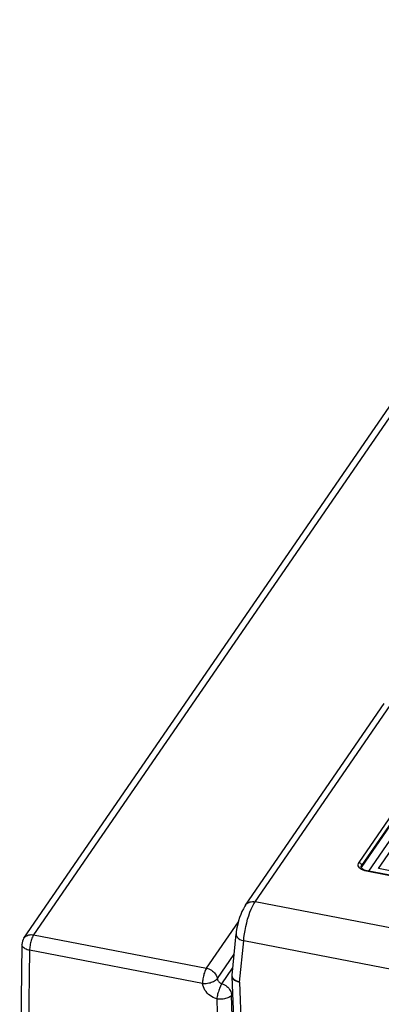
# Model space of a CAD drawing. Extents: x -841 to -216, y -127 to 601.
# Tile 139 of 201: x -394 to -357, y 499 to 600. Entities that reach past the tile are written whole.
import ezdxf

# ---------------------------------------------------------------- set-up
doc = ezdxf.new("R2010")
doc.units = 0
doc.header["$LTSCALE"] = 23.1
doc.layers.add('HEATSINK_AM_0', color=7, linetype='CONTINUOUS')

msp = doc.modelspace()

# ---------------------------------------------------------------- linework, layer by layer
at = {"layer": 'HEATSINK_AM_0', "color": 7}
for p, q in [((-328.4, 600.39), (-392.81, 506.61)), ((-393.8, 506.27), (-329.38, 600.05)), ((-371.12, 509.66), (-356.93, 530.32)), ((-370.13, 510), (-355.94, 530.65)), ((-359.5, 514.01), (-354.37, 521.48)), ((-359.22, 513.7), (-354.09, 521.17)), ((-354.09, 521.09), (-359.22, 513.62)), ((-352.89, 521.36), (-358.54, 513.15)), ((-357.51, 513.4), (-352.42, 520.82)), ((-359.22, 513.62), (-359.27, 513.51)), ((-359.22, 513.7), (-359.22, 513.62)), ((-359.28, 513.5), (-359.28, 513.52)), ((-359.27, 513.51), (-359.27, 513.49)), ((-358.91, 513.17), (-359.08, 513.23)), ((-358.72, 513.13), (-358.91, 513.17)), ((-293.89, 500.62), (-358.72, 513.13)), ((-293.83, 500.66), (-358.67, 513.17)), ((-293.79, 501.11), (-357.51, 513.4)), ((-288.94, 494.34), (-370.13, 510)), ((-375.12, 503.19), (-371.85, 507.96)), ((-392.81, 506.61), (-375.12, 503.19)), ((-372.5, 502.49), (-372.09, 506.71)), ((-394.01, 505.61), (-394.24, 489.31)), ((-371.72, 501.77), (-371.3, 505.99)), ((-289.82, 490.27), (-371.3, 505.99)), ((-393.22, 505.03), (-393.45, 488.72)), ((-375.53, 501.61), (-393.22, 505.03)), ((-374, 502.13), (-372.29, 504.62)), ((-373.53, 501.59), (-372.44, 503.19)), ((-372.51, 502.35), (-372.51, 502.34)), ((-372.51, 502.34), (-372.32, 497.24)), ((-372.28, 502.05), (-372.12, 501.94)), ((-371.72, 501.77), (-371.53, 496.7)), ((-372.44, 500.56), (-372.54, 500.42)), ((-374.07, 500.04), (-373.71, 484.91)), ((-372.17, 485.29), (-372.54, 500.42))]:
    msp.add_line(p, q, dxfattribs=at)
for points in [[(-359.58, 513.8), (-359.56, 513.91), (-359.5, 514.01)], [(-359.08, 513.23), (-359.23, 513.31), (-359.36, 513.39), (-359.46, 513.49), (-359.53, 513.59), (-359.57, 513.69), (-359.58, 513.8)], [(-359.5, 514.01), (-359.43, 513.99), (-359.36, 513.95), (-359.3, 513.9), (-359.26, 513.84), (-359.23, 513.77), (-359.22, 513.7)], [(-359.28, 513.52), (-359.27, 513.6), (-359.22, 513.7)], [(-359.07, 513.31), (-359.16, 513.36), (-359.22, 513.41), (-359.26, 513.46), (-359.28, 513.5)], [(-358.67, 513.17), (-358.82, 513.21), (-358.96, 513.25), (-359.07, 513.31)], [(-358.72, 513.13), (-358.7, 513.16), (-358.67, 513.17), (-358.67, 513.17)], [(-371.12, 509.66), (-371.2, 509.54), (-371.34, 509.28), (-371.48, 509.01), (-371.6, 508.7), (-371.72, 508.38), (-371.82, 508.04), (-371.92, 507.69), (-372, 507.33), (-372.06, 506.97), (-372.09, 506.7)], [(-371.3, 505.99), (-371.28, 506.34), (-371.23, 506.7), (-371.17, 507.07), (-371.09, 507.45), (-371, 507.84), (-370.9, 508.21), (-370.78, 508.57), (-370.66, 508.92), (-370.53, 509.24), (-370.4, 509.53), (-370.27, 509.78), (-370.13, 510)], [(-371.12, 509.66), (-371.07, 509.72), (-370.99, 509.81), (-370.89, 509.88), (-370.78, 509.94), (-370.67, 509.98), (-370.54, 510.01), (-370.41, 510.02), (-370.27, 510.02), (-370.13, 510)], [(-393.8, 506.27), (-393.77, 506.31), (-393.69, 506.39), (-393.61, 506.46), (-393.51, 506.52), (-393.41, 506.57), (-393.3, 506.6), (-393.18, 506.62), (-393.06, 506.63), (-392.94, 506.62), (-392.81, 506.61)], [(-392.81, 506.61), (-392.86, 506.53), (-392.9, 506.45), (-392.94, 506.36), (-392.99, 506.26), (-393.02, 506.15), (-393.06, 506.03), (-393.1, 505.91), (-393.13, 505.78), (-393.15, 505.65), (-393.18, 505.52), (-393.19, 505.39), (-393.21, 505.27), (-393.22, 505.14), (-393.22, 505.03)], [(-372.09, 506.7), (-372.09, 506.64), (-372.06, 506.51), (-371.98, 506.38), (-371.86, 506.26), (-371.7, 506.15), (-371.52, 506.06), (-371.3, 505.99)], [(-393.22, 505.03), (-393.34, 505.05), (-393.46, 505.09), (-393.57, 505.13), (-393.67, 505.18), (-393.76, 505.23), (-393.83, 505.28), (-393.9, 505.35), (-393.95, 505.41), (-393.98, 505.47), (-394, 505.54), (-394.01, 505.61)], [(-375.12, 503.19), (-375.16, 503.12), (-375.21, 503.04), (-375.25, 502.95), (-375.29, 502.84), (-375.33, 502.73), (-375.37, 502.62), (-375.4, 502.49), (-375.43, 502.37), (-375.46, 502.24), (-375.48, 502.11), (-375.5, 501.98), (-375.51, 501.85), (-375.52, 501.73), (-375.53, 501.61)], [(-375.12, 503.19), (-374.99, 503.16), (-374.86, 503.12), (-374.73, 503.06), (-374.61, 502.99), (-374.49, 502.9), (-374.39, 502.81), (-374.29, 502.71), (-374.21, 502.6), (-374.14, 502.49), (-374.08, 502.37), (-374.03, 502.25), (-374, 502.13)], [(-372.5, 502.49), (-372.51, 502.43), (-372.47, 502.3), (-372.4, 502.17), (-372.28, 502.05)], [(-372.5, 502.49), (-372.51, 502.47), (-372.51, 502.45), (-372.51, 502.43), (-372.51, 502.4), (-372.51, 502.38), (-372.51, 502.35)], [(-375.53, 501.61), (-375.4, 501.61), (-375.27, 501.62), (-375.14, 501.63), (-375, 501.65), (-374.87, 501.68), (-374.75, 501.71), (-374.62, 501.75), (-374.5, 501.79), (-374.4, 501.84), (-374.29, 501.89), (-374.2, 501.95), (-374.13, 502.01), (-374.06, 502.07), (-374, 502.13)], [(-374.07, 500.04), (-374.25, 500.11), (-374.42, 500.18), (-374.59, 500.28), (-374.75, 500.39), (-374.9, 500.51), (-375.03, 500.65), (-375.16, 500.79), (-375.27, 500.95), (-375.36, 501.11), (-375.43, 501.27), (-375.49, 501.44), (-375.53, 501.61)], [(-373.53, 501.59), (-373.58, 501.52), (-373.63, 501.44), (-373.67, 501.34), (-373.72, 501.24), (-373.77, 501.13), (-373.81, 501.02), (-373.86, 500.9), (-373.9, 500.78), (-373.94, 500.65), (-373.97, 500.52), (-374, 500.4), (-374.03, 500.28), (-374.06, 500.16), (-374.07, 500.04)], [(-374, 502.13), (-373.99, 502.06), (-373.97, 501.99), (-373.94, 501.92), (-373.9, 501.86), (-373.85, 501.8), (-373.79, 501.74), (-373.73, 501.69), (-373.67, 501.65), (-373.6, 501.62), (-373.53, 501.59)], [(-373.53, 501.59), (-373.4, 501.54), (-373.27, 501.48), (-373.15, 501.41), (-373.04, 501.33), (-372.93, 501.24), (-372.83, 501.13), (-372.75, 501.02), (-372.68, 500.91), (-372.62, 500.79), (-372.58, 500.67), (-372.55, 500.55), (-372.54, 500.42)], [(-372.51, 502.34), (-372.51, 502.33), (-372.48, 502.2)], [(-372.48, 502.2), (-372.4, 502.09), (-372.28, 501.98)], [(-372.28, 501.98), (-372.12, 501.89), (-371.93, 501.82), (-371.72, 501.77)], [(-372.12, 501.94), (-371.93, 501.85), (-371.72, 501.78)], [(-372.54, 500.42), (-372.59, 500.36), (-372.66, 500.3), (-372.74, 500.25), (-372.83, 500.2), (-372.93, 500.15), (-373.04, 500.11), (-373.16, 500.08), (-373.28, 500.05), (-373.41, 500.03), (-373.54, 500.02), (-373.68, 500.01), (-373.81, 500.02), (-373.95, 500.03), (-374.07, 500.04)]]:
    msp.add_lwpolyline(points, dxfattribs=at)
msp.add_arc((-392.81, 505.59), 1.2, 145.5014, 179.2093, dxfattribs=at)

doc.saveas('drawing.dxf')
